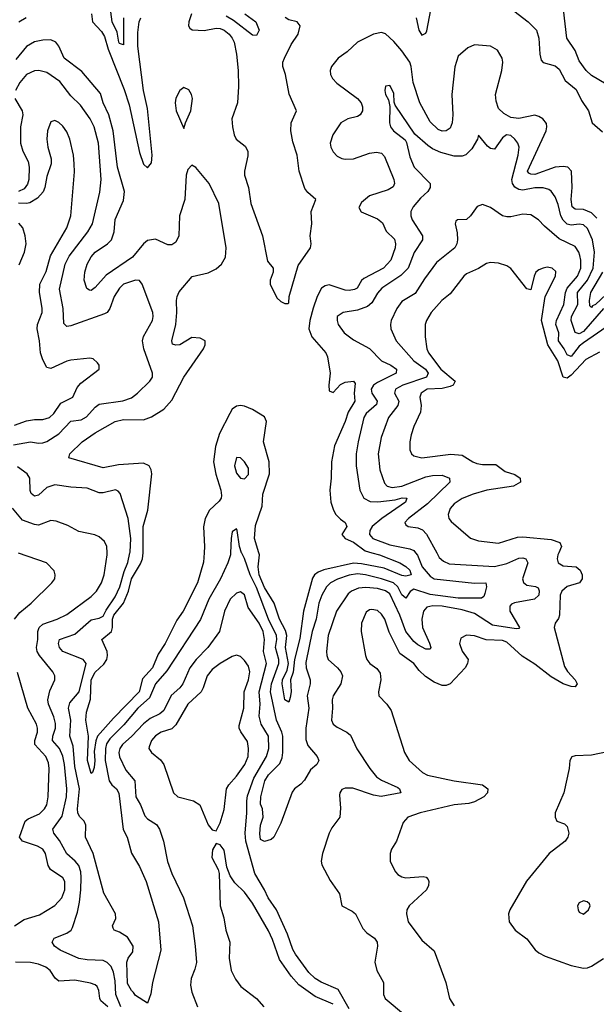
# Model space of a CAD drawing. Header units: inches. Extents: x 1694797 to 1849917, y 907313 to 1017959.
# Tile 114 of 256: x 1742496 to 1745354, y 947762 to 952641. Entities that reach past the tile are written whole.
import ezdxf

# ---------------------------------------------------------------- set-up
doc = ezdxf.new("R2010")
doc.units = ezdxf.units.IN
doc.header["$MEASUREMENT"] = 0
doc.layers.add('B7944', color=7, linetype='Continuous')
doc.layers.add('B7945', color=7, linetype='Continuous')

msp = doc.modelspace()

# ---------------------------------------------------------------- linework, layer by layer
at = {"layer": 'B7944', "color": 5}
for points, elevation in [([(1742469.8, 949670), (1742496.5, 949703.5), (1742552.6, 949750), (1742656.2, 949850), (1742669.6, 949870), (1742671.6, 949890), (1742667, 949910), (1742629.2, 949950), (1742490, 949998.4)], 680), ([(1742997.8, 947750), (1742973.1, 947810), (1742970, 947878.9), (1742961.3, 947921.3), (1742950, 947948.9), (1742930, 947969.1), (1742910, 947978.6), (1742830, 947981.8), (1742788.5, 947988.5), (1742696.4, 948030), (1742668.6, 948050), (1742656.4, 948070), (1742666.6, 948090), (1742730, 948114.4), (1742750.5, 948129.5), (1742757.4, 948142.6), (1742781.9, 948218.1), (1742791.9, 948268.1), (1742799.7, 948330), (1742801.2, 948390), (1742798.5, 948418.5), (1742788.7, 948450), (1742771.8, 948471.8), (1742730, 948506.8), (1742694, 948574), (1742665.2, 948610), (1742659.8, 948630), (1742706.5, 948693.5), (1742728, 948790), (1742729.2, 948830), (1742718.5, 948950), (1742710, 948990.9), (1742692.9, 949030), (1742659.4, 949070), (1742659.7, 949090), (1742672.9, 949130), (1742672.9, 949152.9), (1742665.8, 949185.8), (1742639.1, 949250), (1742636.4, 949270), (1742645.3, 949314.7), (1742670.9, 949370), (1742669.8, 949390), (1742660.4, 949410), (1742593.7, 949490), (1742582.5, 949510), (1742580.2, 949530), (1742586.8, 949570), (1742586.7, 949610), (1742592.5, 949630), (1742610, 949645), (1742682.6, 949670), (1742730, 949693), (1742850, 949782.7), (1742877.3, 949810), (1742902.3, 949850), (1742914.7, 949890), (1742929.8, 949989.8), (1742929.2, 950000)], 660), ([(1743541.2, 950000), (1743540.8, 949990), (1743528.6, 949950), (1743491.9, 949870), (1743433.1, 949770), (1743391.6, 949668.4), (1743226, 949414), (1743170, 949349.8), (1743139, 949281), (1743081.1, 949230), (1743012.9, 949147.1), (1742942.8, 949077.2), (1742927, 949053), (1742921.1, 949030), (1742920.5, 948970), (1742939.5, 948870), (1742953.4, 948850), (1742976, 948830), (1742987.6, 948807.6), (1743008.8, 948628.8), (1743028.2, 948590), (1743050.1, 948510.1), (1743090, 948444.6), (1743123.6, 948370), (1743183.6, 948170), (1743195.2, 948030), (1743154.5, 947870), (1743146.9, 947813.1), (1743130, 947768), (1743070, 947805.2), (1743061, 947821), (1743050, 947829.6), (1743030, 947865.1), (1743027.2, 947970), (1743033.5, 947990), (1743057.5, 948022.5), (1743058.3, 948050), (1743030, 948094.8), (1742990, 948119.8), (1742964.5, 948130), (1742959.7, 948139.7), (1742955.6, 948150), (1742972.4, 948187.6), (1742971.5, 948210), (1742913.4, 948313.4), (1742860.8, 948510), (1742822.4, 948590), (1742824.7, 948650), (1742815.4, 948670), (1742792.8, 948692.8), (1742784.3, 948710), (1742782.3, 948730), (1742792.9, 948830), (1742770, 948939.7), (1742761.7, 949041.7), (1742744.8, 949090), (1742749.2, 949170), (1742738.8, 949230), (1742744.2, 949255.8), (1742791, 949310), (1742825.6, 949450), (1742811.3, 949471.3), (1742710, 949511.1), (1742692.7, 949530), (1742687.8, 949550), (1742693.6, 949570), (1742770, 949596.4), (1742850, 949667.8), (1742890, 949674.8), (1742910, 949685.7), (1742924.8, 949715.2), (1742970, 949781.6), (1742992.4, 949830), (1743013.2, 949906.8), (1743031.5, 949951.5), (1743042.5, 950000)], 640), ([(1743409.9, 950000), (1743407.1, 949952.9), (1743377.4, 949850), (1743307.1, 949710), (1743274.8, 949665.2), (1743217.4, 949550), (1743182.9, 949497.1), (1743155.1, 949430), (1743105, 949375), (1743088, 949310), (1742960.3, 949179.7), (1742881.5, 949090), (1742872.9, 949067.1), (1742865.1, 949014.9), (1742868.2, 948970), (1742864.9, 948935.1), (1742856.3, 948910), (1742850, 948905.6), (1742832.7, 948970), (1742837.4, 949090), (1742823.7, 949170), (1742826.5, 949210), (1742846.7, 949273.3), (1742849.8, 949370), (1742870, 949407.4), (1742913.1, 949446.9), (1742927.4, 949470), (1742931.5, 949490), (1742929.3, 949510), (1742903.1, 949570), (1742950.4, 949609.6), (1742955.8, 949630), (1742955.9, 949670), (1742962.1, 949690), (1743011, 949749), (1743034.7, 949810), (1743050, 949870.1), (1743094.6, 949945.4), (1743104.4, 949970), (1743107.4, 950000)], 620), ([(1744458.1, 950000), (1744467.6, 949987.6), (1744491.7, 949930), (1744530, 949883.8), (1744550, 949871.2), (1744750, 949849.6), (1744807.3, 949850), (1744810.2, 949830.2), (1744801.9, 949798.1), (1744797.3, 949782.7), (1744785.8, 949774.2), (1744670, 949775.4), (1744530, 949793), (1744450, 949818.9), (1744432.3, 949807.7), (1744410, 949774.2), (1744390, 949791.5), (1744371, 949830), (1744348.9, 949850), (1744290, 949870.4), (1744210, 949890.5), (1744170, 949895.8), (1744130, 949889.2), (1744071.4, 949868.6), (1744037.2, 949850), (1744016.6, 949830), (1743994, 949790), (1743979.2, 949750), (1743965.3, 949670), (1743945.6, 949610), (1743915.1, 949455.1), (1743916.3, 949430), (1743935.5, 949370), (1743935.5, 949350), (1743921.8, 949290), (1743929.3, 949229.3), (1743915.2, 949130), (1743914.4, 949074.4), (1743923.7, 949043.7), (1743970.3, 948990), (1743978.7, 948970), (1743968.7, 948950), (1743936.9, 948923.1), (1743907.9, 948872.1), (1743890, 948853), (1743858, 948830), (1743847.1, 948812.9), (1743790, 948659), (1743756, 948590), (1743742, 948578), (1743710, 948568.7), (1743690, 948578), (1743686.7, 948606.7), (1743689.8, 948649.8), (1743702.5, 948690), (1743699.8, 948730), (1743690, 948754), (1743691.3, 948790), (1743710.5, 948870), (1743730, 948899.5), (1743785.2, 948954.8), (1743797.1, 948982.9), (1743800.9, 949010), (1743800.2, 949090), (1743795.9, 949110), (1743768.2, 949170), (1743739.8, 949310), (1743743.7, 949350), (1743780.2, 949450), (1743780.8, 949470), (1743764.7, 949530), (1743770.2, 949570), (1743768.2, 949590), (1743729.7, 949670), (1743670, 949828.1), (1743638.8, 949890), (1743610, 949971.3), (1743596.8, 949996.8), (1743595.7, 950000)], 640), ([(1744242, 950000), (1744280.2, 949990), (1744380.2, 949950), (1744410, 949932.3), (1744430, 949912.8), (1744436.2, 949890), (1744410, 949884.3), (1744390, 949886.5), (1744302.5, 949922.5), (1744190, 949944.4), (1744150, 949947.4), (1744004.2, 949915.8), (1743976, 949904), (1743957.5, 949890), (1743946.9, 949873.1), (1743903.5, 949710), (1743884.5, 949575.5), (1743857.5, 949470), (1743851.4, 949408.6), (1743838.9, 949370), (1743840.9, 949310), (1743836.9, 949283.1), (1743830, 949259.5), (1743810, 949271.5), (1743796.3, 949350), (1743798.2, 949370), (1743821.4, 949418.6), (1743828.4, 949450), (1743814.3, 949530), (1743820.2, 949590), (1743814.4, 949614.4), (1743784.1, 949670), (1743757.7, 949750), (1743710, 949828), (1743682.7, 949890), (1743677.9, 949930), (1743684.4, 949990), (1743681.2, 950000)], 620), ([(1744563, 950000), (1744576, 949976), (1744597.2, 949957.2), (1744625.3, 949945.3), (1744850, 949931.7), (1744910, 949946.2), (1744970, 949972.3), (1744990, 949974.1), (1745005.5, 949970), (1745015.6, 949950), (1744988.1, 949870), (1744992.9, 949852.9), (1745010, 949839.8), (1745052.5, 949832.5), (1745065.6, 949825.6), (1745071.4, 949811.4), (1745070.1, 949790), (1745048.4, 949770), (1744948.8, 949751.2), (1744934.4, 949745.6), (1744924.8, 949735.2), (1744924.8, 949710), (1744972.9, 949630), (1744970, 949624.7), (1744957.1, 949622.9), (1744840.5, 949640.5), (1744750, 949698.2), (1744690, 949717.2), (1744590, 949735.6), (1744544, 949736), (1744514.9, 949730), (1744498.3, 949710), (1744488.6, 949670), (1744493.2, 949630), (1744527.9, 949552.1), (1744533.5, 949530), (1744530, 949522.4), (1744510, 949521.5), (1744470, 949543), (1744450, 949559.9), (1744410, 949610), (1744380.4, 949690), (1744330, 949795.7), (1744310, 949811.2), (1744270, 949822), (1744211.9, 949828.1), (1744175.2, 949824.8), (1744140.7, 949810), (1744124.5, 949795.5), (1744065.9, 949710), (1744024.6, 949590), (1744017.5, 949510), (1744018.3, 949490), (1744025.8, 949470), (1744071.9, 949430), (1744088.6, 949410), (1744096.1, 949390), (1744087.8, 949350), (1744050.2, 949290), (1744044.2, 949270), (1744047.1, 949230), (1744041.3, 949170), (1744050.2, 949150.2), (1744070, 949134.7), (1744118.4, 949110), (1744135.1, 949095.1), (1744167.3, 949027.3), (1744231.7, 948930), (1744265.5, 948890), (1744290, 948873.1), (1744370, 948836.9), (1744378.9, 948830), (1744385.5, 948810), (1744287.9, 948792.1), (1744250, 948798.6), (1744147.8, 948832.2), (1744110, 948833.6), (1744093.3, 948826.7), (1744082.3, 948810), (1744081.3, 948798.7), (1744085.7, 948734.3), (1744082.4, 948690), (1744043.1, 948636.9), (1744030, 948609.4), (1743997.1, 948510), (1743991.2, 948471.2), (1743993.8, 948453.8), (1744035, 948375), (1744081.1, 948310), (1744093, 948250), (1744143.9, 948223.9), (1744160.4, 948210), (1744197.6, 948137.6), (1744216.7, 948116.7), (1744254.4, 948090), (1744268.4, 948070), (1744270.4, 948050), (1744256.5, 947970), (1744266.5, 947930), (1744298.7, 947870), (1744299.3, 947810), (1744308.2, 947790), (1744499.5, 947630)], 660), ([(1745168, 950000), (1745163.5, 949990), (1745159.4, 949970), (1745164.5, 949950), (1745190, 949935.5), (1745254.9, 949930), (1745273.9, 949913.9), (1745283.5, 949890), (1745283.5, 949870), (1745270.2, 949850), (1745210, 949832), (1745182.6, 949810), (1745174.3, 949790), (1745172.5, 949690), (1745166.8, 949673.2), (1745150.1, 949649.9), (1745144.6, 949630), (1745196.7, 949436.7), (1745211.2, 949411.2), (1745248.9, 949370), (1745259, 949350), (1745250, 949335.6), (1745230, 949336.1), (1745190, 949349.9), (1745130, 949384.7), (1745050, 949447.7), (1744986.9, 949486.9), (1744910, 949557.1), (1744890, 949564.1), (1744808.7, 949568.7), (1744750, 949587.3), (1744710, 949590.7), (1744683, 949577), (1744675.5, 949550), (1744690, 949512.4), (1744719.5, 949470), (1744715.3, 949450), (1744703.6, 949430), (1744630.3, 949350), (1744610, 949341.8), (1744590, 949341.5), (1744550, 949358.4), (1744507.2, 949387.2), (1744476.1, 949416.1), (1744450, 949450.7), (1744379.9, 949499.9), (1744326.7, 949606.7), (1744306.3, 949670), (1744290, 949695.3), (1744270, 949712.9), (1744241.2, 949718.8), (1744230, 949717.3), (1744214.1, 949705.9), (1744190.2, 949650), (1744188, 949610), (1744210.2, 949490), (1744217.6, 949470), (1744231.6, 949451.6), (1744266.2, 949426.2), (1744282.4, 949402.4), (1744285.4, 949370), (1744274.6, 949310), (1744275.8, 949290), (1744316.5, 949250), (1744337.1, 949217.1), (1744403.9, 949010), (1744426.3, 948970), (1744492.6, 948910), (1744516.9, 948896.9), (1744650, 948869.6), (1744790, 948850.2), (1744817.3, 948830), (1744814.2, 948810), (1744797.2, 948790), (1744750, 948764.6), (1744722.5, 948757.5), (1744649.7, 948750.3), (1744480.5, 948710), (1744419.3, 948690), (1744396.7, 948663.3), (1744363.6, 948570), (1744339.5, 948530), (1744332, 948510), (1744332.4, 948470), (1744358.3, 948418.3), (1744370, 948405.5), (1744390, 948394), (1744410, 948389.1), (1744495.6, 948395.6), (1744511.7, 948391.7), (1744520.4, 948380.4), (1744524.4, 948370), (1744521.7, 948350), (1744512.6, 948330), (1744426.5, 948250), (1744415.8, 948230), (1744413.2, 948210), (1744421.6, 948170), (1744490, 948079), (1744550, 948026.7), (1744608.9, 947870), (1744626.4, 947790), (1744650, 947754)], 680), ([(1744130, 947740.3), (1744075, 947835), (1743990, 947872.1), (1743961, 947890), (1743930, 947919.2), (1743863.2, 948010), (1743850, 948032.8), (1743823.1, 948110), (1743768.2, 948230), (1743727.1, 948290), (1743709.9, 948330), (1743662.4, 948410), (1743616.7, 948570), (1743613.8, 948610), (1743622, 948710), (1743621.3, 948770), (1743625.5, 948794.5), (1743657.2, 948882.8), (1743719.5, 948990), (1743730.3, 949030), (1743729.9, 949090), (1743692.6, 949150), (1743683.2, 949190), (1743688.1, 949250), (1743683, 949310), (1743719, 949450), (1743703.8, 949510), (1743709.9, 949570), (1743703, 949610), (1743682.5, 949650), (1743628.1, 949728.1), (1743610, 949790.9), (1743590, 949806), (1743570, 949799.8), (1743540.1, 949770), (1743510.8, 949710), (1743486.1, 949610), (1743428.1, 949530), (1743370.1, 949470), (1743339.1, 949430), (1743304.7, 949350), (1743289.7, 949330.3), (1743247.7, 949292.3), (1743210, 949218), (1743190, 949200.9), (1743142.4, 949177.6), (1743110, 949151.6), (1743051.7, 949090), (1743005.1, 949050), (1742992.1, 949030), (1742986.9, 949010), (1742990, 948987.6), (1743023, 948923), (1743066.7, 948870), (1743072.4, 948790), (1743094.8, 948750), (1743115.6, 948695.6), (1743130, 948680.6), (1743173.6, 948653.6), (1743189.4, 948629.4), (1743208.4, 948570), (1743229.5, 948469.5), (1743251, 948410), (1743307.7, 948290), (1743352.9, 948150), (1743366.3, 948050), (1743371.7, 947968.3), (1743364.7, 947935.3), (1743346, 947890), (1743342.9, 947857.1), (1743350, 947822), (1743376.9, 947750)], 660), ([(1742469.8, 948150), (1742517.6, 948182.4), (1742594.6, 948205.4), (1742670, 948251), (1742704.7, 948290), (1742719.9, 948330), (1742719.5, 948370), (1742710, 948388.5), (1742648.4, 948430), (1742637.5, 948450), (1742624.2, 948510), (1742610.6, 948530), (1742585, 948545), (1742510.7, 948570), (1742495.4, 948590), (1742523.2, 948670), (1742538.6, 948681.4), (1742594.9, 948705.1), (1742619.2, 948730), (1742629.9, 948750), (1742637.6, 948790), (1742642.7, 948930), (1742638.5, 948958.5), (1742624.9, 948990), (1742571.9, 949050), (1742570.8, 949070), (1742583.6, 949110), (1742584.6, 949130), (1742578.8, 949150), (1742536.6, 949230), (1742485.7, 949405.7)], 680), ([(1745410, 949012.3), (1745330, 948996.2), (1745250, 948993.7), (1745232.1, 948987.9), (1745222.4, 948970), (1745219.6, 948930), (1745192.8, 948810), (1745150.3, 948710), (1745150.3, 948690), (1745159.3, 948670), (1745195.9, 948655.9), (1745210, 948643), (1745218, 948610), (1745212.7, 948590), (1745199.6, 948570), (1745121.2, 948510), (1745007.8, 948372.2), (1744926, 948230), (1744919.3, 948210), (1744922.4, 948170), (1744952.7, 948130), (1745010, 948085.7), (1745051.8, 948031.8), (1745070, 948017.7), (1745101.1, 948001.1), (1745230, 947954.3), (1745290, 947941.3), (1745310, 947942.2), (1745330, 947950.2), (1745390, 947988.4)], 720), ([(1744050, 947761.8), (1743960.6, 947800.6), (1743879.2, 947859.2), (1743841.1, 947901.1), (1743784, 947984), (1743750, 948082.3), (1743730, 948125.8), (1743650, 948263.9), (1743610, 948317.2), (1743563.1, 948363.1), (1743538.9, 948398.9), (1743522.3, 948442.3), (1743510, 948525.2), (1743490, 948552.7), (1743470, 948559), (1743451.9, 948528.1), (1743447.7, 948490), (1743479.3, 948430), (1743485.3, 948410), (1743490.2, 948250), (1743508.4, 948190), (1743517.5, 948130), (1743537.7, 948070), (1743533.8, 947990), (1743543.9, 947930), (1743566.6, 947886.6), (1743592.9, 947850), (1743670.2, 947790), (1743706.3, 947750)], 680), ([(1742933.5, 947750), (1742899, 947779), (1742892.9, 947790), (1742888.9, 947830), (1742879.8, 947850), (1742870, 947858.2), (1742847.4, 947867.4), (1742770, 947882.2), (1742690, 947876.8), (1742671.2, 947891.2), (1742647.1, 947930), (1742625.9, 947945.9), (1742590, 947960.7), (1742549.9, 947969.9), (1742476, 947970)], 680)]:
    msp.add_lwpolyline(points, dxfattribs=dict(at, elevation=elevation))
for points, elevation in [([(1743570, 949492.4), (1743550, 949486.2), (1743490, 949451.3), (1743450, 949421.8), (1743425.9, 949390), (1743406.3, 949330), (1743395.4, 949310), (1743329.6, 949250), (1743270, 949146.2), (1743250, 949127.3), (1743197.4, 949110), (1743170, 949093), (1743149.4, 949070), (1743137.3, 949037.3), (1743136.5, 949030), (1743148.9, 949010), (1743193.4, 948973.4), (1743210.2, 948950), (1743259, 948810), (1743280.4, 948790), (1743358, 948770), (1743388.8, 948750), (1743430, 948650.6), (1743450, 948627.3), (1743470, 948621), (1743490, 948660.7), (1743510, 948726.8), (1743521.8, 948830), (1743532.3, 948850), (1743570, 948892.4), (1743611.9, 948950), (1743629.3, 948990), (1743630.4, 949030), (1743625.1, 949065.1), (1743592, 949112), (1743583.6, 949130), (1743583.8, 949143.8), (1743606.4, 949230), (1743608.7, 949310), (1743630, 949370.3), (1743637.3, 949410), (1743630, 949438), (1743610, 949465.6), (1743590, 949485.7)], 680), ([(1745290, 948274.5), (1745270, 948265.2), (1745261.6, 948250), (1745263.8, 948230), (1745270, 948218.8), (1745290, 948208.4), (1745316, 948230), (1745324, 948250), (1745320.4, 948260.4), (1745309.3, 948269.3)], 740)]:
    msp.add_lwpolyline(points, close=True, dxfattribs=dict(at, elevation=elevation))
at = {"layer": 'B7945', "color": 5}
for points, elevation in [([(1743011.4, 952650), (1743010, 952516), (1742990, 952524), (1742987.5, 952530), (1742979.1, 952579.1), (1742954.3, 952630), (1742944.9, 952704.9)], 560), ([(1744460.7, 952650), (1744474, 952590), (1744490, 952565.3), (1744510, 952573.7), (1744513.6, 952586.4), (1744534.5, 952690)], 580), ([(1745439.7, 952299.7), (1745330, 952365.4), (1745304.4, 952390), (1745270, 952437), (1745249.2, 952489.2), (1745208.3, 952550), (1745191.6, 952691.6)], 560), ([(1742492, 952630), (1742527.7, 952652.3)], 580), ([(1742852.2, 952670), (1742857.7, 952630), (1742902.4, 952582.4), (1742917.2, 952557.2), (1742935.2, 952495.2), (1743014.5, 952294.5), (1743038.7, 952218.7), (1743090, 951983.5), (1743110, 951924.8), (1743130, 951907.4), (1743150, 951932), (1743153.4, 951970), (1743130, 952200.4), (1743109.4, 952290), (1743082.5, 952510), (1743082.3, 952577.7), (1743087.7, 952630), (1743097.3, 952650)], 580), ([(1743346.9, 952670), (1743334.3, 952630), (1743332.7, 952610), (1743339.4, 952599.4), (1743351.2, 952591.2), (1743410, 952587.6), (1743470, 952599.4), (1743490, 952598.1), (1743510, 952589.9), (1743534.1, 952570), (1743549.9, 952550), (1743558.4, 952530), (1743571, 952471), (1743579.3, 952390), (1743581.2, 952310), (1743576, 952230), (1743547.7, 952150), (1743551.4, 952110), (1743559.9, 952070), (1743569.9, 952050), (1743614, 952014), (1743626.3, 951990), (1743627.4, 951967.4), (1743610.9, 951890), (1743610.6, 951870), (1743629.9, 951810), (1743641.5, 951730), (1743698.8, 951570), (1743724, 951444), (1743751.8, 951410), (1743752.6, 951390), (1743738, 951350), (1743738.2, 951330), (1743770, 951262.4), (1743790, 951245.3), (1743810, 951235.6), (1743826, 951234), (1743830, 951238), (1743831.6, 951270), (1743877.1, 951422.9), (1743936.8, 951510), (1743941.4, 951530), (1743936, 951570), (1743944.1, 951630), (1743940.8, 951690), (1743964.2, 951750), (1743924.9, 951784.9), (1743910, 951804.6), (1743881.9, 951890), (1743872.2, 951970), (1743850, 952036.1), (1743839.9, 952090), (1743841.8, 952130), (1743867.7, 952190), (1743831.7, 952271.7), (1743814, 952370), (1743800.7, 952410), (1743800.6, 952430), (1743807.9, 952450), (1743841.6, 952518.4), (1743876.9, 952570), (1743886.7, 952610), (1743872, 952630), (1743830, 952640.9), (1743811.3, 952651.3)], 580), ([(1743611.7, 952670), (1743666, 952630), (1743683.1, 952590), (1743670, 952562.7), (1743650, 952564.2), (1743556.6, 952636.6), (1743519.4, 952659.4)], 560), ([(1744945.1, 952685.1), (1745017, 952630), (1745057.3, 952590), (1745069.2, 952550), (1745073.8, 952470), (1745081.3, 952441.3), (1745090, 952429), (1745150, 952412.9), (1745170, 952396.8), (1745200.3, 952340.3), (1745254.8, 952294.8), (1745281.3, 952241.3), (1745315.5, 952190), (1745333.5, 952130), (1745384.9, 952084.9)], 580), ([(1745357, 951657), (1745330, 951683.8), (1745290, 951700.1), (1745250, 951703), (1745234.5, 951714.5), (1745229, 951750), (1745234, 951810), (1745230.5, 951890), (1745213.7, 951910), (1745190, 951914.1), (1745150, 951910.7), (1745050, 951874.5), (1745030, 951875.8), (1745020.1, 951880.1), (1745013.9, 951890), (1745105.7, 952090), (1745109.8, 952110), (1745106.7, 952126.7), (1745089.7, 952150), (1745070, 952162.2), (1745050, 952167.3), (1744970, 952152.2), (1744930, 952157), (1744895.7, 952175.7), (1744870, 952200.9), (1744857.1, 952237.1), (1744855, 952270), (1744885.6, 952390), (1744890.9, 952430), (1744887.1, 952450), (1744864.5, 952490), (1744830, 952510.6), (1744750, 952516.1), (1744717.4, 952502.6), (1744670, 952460.5), (1744652.2, 952407.8), (1744637.7, 952270), (1744643, 952170), (1744640.1, 952130), (1744630, 952103.5), (1744610.1, 952089.9), (1744590, 952088.4), (1744570, 952097), (1744530, 952135.4), (1744479.9, 952230), (1744446, 952330), (1744436.6, 952410), (1744430, 952430.6), (1744390, 952487.1), (1744350, 952533.5), (1744310, 952570.9), (1744290, 952577.3), (1744250, 952568.7), (1744170, 952529.8), (1744118.7, 952481.3), (1744075.2, 952450), (1744042.2, 952410), (1744035.2, 952390), (1744035.9, 952370), (1744045.8, 952350), (1744067.5, 952327.5), (1744170, 952251.5), (1744188, 952230), (1744195.8, 952210), (1744194.6, 952190), (1744183.2, 952170), (1744170, 952161.7), (1744123.1, 952150), (1744087.8, 952130), (1744048.7, 952070), (1744035.1, 952030), (1744038.6, 952010), (1744050, 951987.2), (1744070, 951965), (1744093.6, 951953.6), (1744110.1, 951950.1), (1744150, 951952), (1744230, 951979.2), (1744265, 951985), (1744290, 951979), (1744304.1, 951964.1), (1744351.3, 951850), (1744354.1, 951830), (1744346.8, 951813.2), (1744322.7, 951797.3), (1744230, 951767.7), (1744190, 951734.9), (1744177.7, 951710), (1744188.5, 951688.5), (1744270, 951654.8), (1744294.9, 951634.9), (1744312.9, 951592.9), (1744354.4, 951554.4), (1744359.3, 951530), (1744356.9, 951510), (1744335.8, 951450), (1744300.1, 951410), (1744201.4, 951358.6), (1744191, 951349), (1744169.1, 951310.9), (1744156.4, 951303.6), (1744130, 951298.5), (1744110, 951301), (1744030, 951326.5), (1744010, 951322.5), (1743992.9, 951310), (1743971.3, 951270), (1743950, 951211.1), (1743934.5, 951150), (1743929.5, 951110), (1743944.6, 951070), (1744013.4, 950990), (1744022.2, 950970), (1744034.7, 950890), (1744028.1, 950830), (1744030, 950802.7), (1744050, 950793.5), (1744086.7, 950833.3), (1744110, 950845.2), (1744150.7, 950850.7), (1744158.9, 950838.9), (1744153.8, 950790), (1744157.9, 950750), (1744124.3, 950695.7), (1744108.9, 950650), (1744056.1, 950530), (1744041, 950450), (1744040.5, 950370), (1744033.5, 950310), (1744039.1, 950250), (1744051.1, 950211.1), (1744063, 950190), (1744085.8, 950165.8), (1744108.8, 950150), (1744118.3, 950130), (1744092.7, 950090), (1744108.9, 950070), (1744150, 950051.7), (1744208.7, 950008.7), (1744242, 950000)], 620), ([(1743107.4, 950000), (1743108.4, 950010), (1743107.5, 950130), (1743131.4, 950210), (1743150.4, 950390), (1743147.2, 950410), (1743137.5, 950430), (1743110, 950444), (1742985.5, 950434.5), (1742910, 950420.8), (1742739.3, 950470), (1742745.1, 950490), (1742805.1, 950550), (1742870, 950593.1), (1742970, 950649.5), (1743010, 950659.4), (1743110, 950658.1), (1743150, 950672.6), (1743210, 950711.1), (1743250, 950755.5), (1743309.6, 950870.4), (1743407, 951010), (1743416.1, 951030), (1743415.8, 951050), (1743390, 951063.1), (1743350, 951066.2), (1743290.4, 951030), (1743270, 951027.7), (1743253.6, 951033.6), (1743249.8, 951050), (1743270, 951130.8), (1743275.8, 951190), (1743273.5, 951250), (1743276.1, 951270), (1743286.9, 951293.1), (1743351.8, 951368.2), (1743430, 951387.3), (1743470, 951405.8), (1743497.1, 951430), (1743516.3, 951463.7), (1743520.2, 951510), (1743483.2, 951730), (1743435.8, 951830), (1743370, 951909.6), (1743350, 951920.9), (1743330, 951899.3), (1743321.8, 951870), (1743314.2, 951750), (1743288.6, 951670), (1743284.7, 951570), (1743270, 951538.5), (1743250, 951525), (1743230, 951525.6), (1743170, 951553.1), (1743130, 951546.3), (1743110, 951531.3), (1743055.3, 951464.7), (1742924.5, 951375.5), (1742870, 951313.3), (1742850, 951298.9), (1742841.3, 951301.3), (1742828.9, 951308.9), (1742815.4, 951350), (1742818.5, 951390), (1742829.9, 951430), (1742850, 951466.2), (1742870, 951488.6), (1742931.7, 951530), (1742951.6, 951550), (1742964, 951590), (1742969.5, 951650.5), (1743010, 951746), (1743015.7, 951790), (1742980.6, 951910), (1742959.9, 952090), (1742938.7, 952170), (1742909.9, 952230), (1742896.2, 952276.2), (1742804.6, 952384.6), (1742716.3, 952450), (1742689.9, 952509.9), (1742675.1, 952530), (1742650, 952541.8), (1742610, 952539.9), (1742570, 952530.9), (1742530, 952508.6), (1742476.2, 952443.8)], 620), ([(1742465.2, 950534.8), (1742550, 950550.1), (1742590, 950543.1), (1742610, 950543.6), (1742630, 950551.2), (1742690.8, 950589.2), (1742750, 950651.1), (1742801.2, 950658.8), (1742827.3, 950672.7), (1742870, 950721.7), (1742890, 950736.6), (1743007.9, 950752.1), (1743050, 950768), (1743079.8, 950790), (1743141.7, 950850), (1743154.8, 950870), (1743154.5, 950890), (1743111.4, 951010), (1743104.3, 951050), (1743109.1, 951070.9), (1743154.5, 951150), (1743158.3, 951170), (1743155.3, 951190), (1743103.9, 951330), (1743090, 951348.2), (1743070, 951350.8), (1743010, 951330.6), (1742990, 951311.5), (1742964.1, 951270), (1742942.5, 951210), (1742929.3, 951190.7), (1742917.2, 951182.8), (1742750, 951124.2), (1742730, 951121.1), (1742715.6, 951135.6), (1742710.8, 951210), (1742693.7, 951306.3), (1742722, 951430), (1742741.3, 951470), (1742834.2, 951590), (1742857.4, 951630), (1742893.9, 951786.1), (1742899.9, 951850), (1742887, 952030), (1742865.4, 952110), (1742845.4, 952150), (1742798.3, 952218.3), (1742750, 952264.1), (1742695.5, 952335.5), (1742630, 952379.5), (1742590.2, 952389.8), (1742570, 952387.5), (1742529.3, 952370), (1742496.3, 952330), (1742476.1, 952290)], 640), ([(1745390, 951209.5), (1745290, 951096.2), (1745270, 951084.3), (1745250, 951090.8), (1745229.2, 951150), (1745232, 951170), (1745262.9, 951230), (1745261.7, 951290), (1745310, 951351), (1745339.1, 951410), (1745345.6, 951490), (1745335.6, 951550), (1745310, 951606.1), (1745290, 951624.3), (1745270, 951628.5), (1745230, 951622.8), (1745210, 951628), (1745190, 951647), (1745178.9, 951670), (1745165.3, 951725.3), (1745150, 951763.9), (1745131.2, 951791.2), (1745119.7, 951799.7), (1745090, 951808.3), (1745050, 951808.6), (1744990, 951796), (1744970, 951799.1), (1744950, 951812), (1744938.8, 951830), (1744936.3, 951850), (1744967.2, 951970), (1744971.1, 952010), (1744965.8, 952030), (1744950.8, 952050), (1744930, 952067.8), (1744909.2, 952070.8), (1744890, 952056.2), (1744850, 951999.2), (1744830, 952003.5), (1744815.2, 952015.2), (1744770, 952069), (1744764.6, 952050), (1744737.9, 952002.1), (1744707.9, 951972.1), (1744690, 951965), (1744650, 951965.2), (1744583.2, 951983.2), (1744542.1, 952002.1), (1744518.4, 952018.4), (1744454.5, 952074.5), (1744357.7, 952217.7), (1744352.4, 952232.4), (1744350, 952275.3), (1744333.6, 952310), (1744330, 952314.5), (1744310, 952312.3), (1744306, 952290), (1744310, 952271.3), (1744324.2, 952244.2), (1744331, 952211), (1744329.3, 952130), (1744334, 952110), (1744348.9, 952090), (1744406, 952046), (1744413.3, 952033.3), (1744430, 951962), (1744451.2, 951910), (1744530.2, 951830.2), (1744530.3, 951810.3), (1744519, 951790), (1744483, 951757), (1744446.4, 951713.6), (1744434.2, 951690), (1744434.6, 951670), (1744441.3, 951650), (1744493, 951570), (1744492.9, 951550), (1744452.2, 951487.8), (1744421.2, 951410), (1744385.6, 951374.4), (1744290.7, 951310), (1744270, 951286.1), (1744241.3, 951238.7), (1744220.8, 951219.2), (1744170, 951202), (1744099.1, 951190), (1744070.3, 951169.7), (1744069, 951150), (1744074.7, 951130), (1744105.2, 951090), (1744150, 951054.8), (1744230, 951012), (1744289.1, 950950), (1744335.2, 950930), (1744363.2, 950910), (1744362.8, 950890), (1744270, 950843.5), (1744250.1, 950830), (1744238.1, 950810), (1744242.3, 950790), (1744267.3, 950750), (1744265.2, 950734.8), (1744214, 950690), (1744202.5, 950670), (1744173, 950550), (1744163.3, 950490), (1744163.1, 950430), (1744181.8, 950310), (1744201.6, 950270), (1744232.8, 950252.8), (1744271.7, 950251.7), (1744357.9, 950262.1), (1744392.3, 950272.3), (1744414.9, 950270), (1744407.7, 950250), (1744290.6, 950170), (1744244, 950130), (1744231.7, 950110), (1744230.8, 950090), (1744247.1, 950070), (1744330, 950039.3), (1744430, 950019.6), (1744450, 950010.7), (1744458.1, 950000)], 640), ([(1742471.6, 952250), (1742508.7, 952190), (1742512.3, 952170), (1742500.3, 952110), (1742500.3, 952030), (1742511, 951990), (1742538.5, 951938.5), (1742543.5, 951910), (1742541.2, 951850), (1742534.6, 951825.4), (1742517.6, 951802.4), (1742490, 951790.3)], 640), ([(1742470, 950631.3), (1742530, 950652.7), (1742570, 950659.8), (1742610, 950659.8), (1742644, 950670), (1742665.8, 950690), (1742699.7, 950740.3), (1742759.8, 950770), (1742781.5, 950818.5), (1742799.9, 950840.1), (1742889.3, 950910), (1742889.2, 950930), (1742881.5, 950941.5), (1742860.2, 950960.2), (1742844.1, 950964.1), (1742750, 950953.6), (1742730, 950948.7), (1742650, 950912.4), (1742630, 950917.6), (1742610, 950955.1), (1742599.5, 950990), (1742594.3, 951050), (1742582.3, 951110), (1742584.2, 951130), (1742607.2, 951190), (1742607.6, 951212.4), (1742593.7, 951290), (1742596.7, 951330), (1742627.2, 951392.8), (1742648.7, 951471.3), (1742729.9, 951610), (1742749.2, 951670), (1742767.2, 951887.2), (1742766.6, 951926.6), (1742762.5, 951970), (1742745.3, 952050), (1742730, 952086.3), (1742710, 952113.3), (1742690, 952131), (1742670, 952141.3), (1742650, 952134.5), (1742633.6, 952090), (1742630.2, 952050), (1742635.4, 952010), (1742652.5, 951952.5), (1742652.5, 951927.5), (1742630, 951863.7), (1742620.5, 951810), (1742611.9, 951788.1), (1742583.9, 951756.1), (1742546, 951734), (1742530, 951729.9), (1742490, 951732.2)], 660), ([(1745430, 951135), (1745290, 951040.7), (1745270, 951022.6), (1745230, 950971.6), (1745210, 950980.7), (1745195.3, 951010), (1745166.8, 951050), (1745167.8, 951090), (1745154.1, 951130), (1745156.3, 951150), (1745193.1, 951230), (1745201.3, 951290), (1745209.2, 951310), (1745260.7, 951370), (1745277.7, 951410), (1745278.3, 951450), (1745273.3, 951473.3), (1745268, 951490), (1745250, 951516.5), (1745170, 951556.1), (1745097.5, 951617.5), (1745068.2, 951650), (1745030, 951674.2), (1744990, 951676.8), (1744930, 951664), (1744910, 951664.4), (1744889.4, 951670), (1744829.8, 951709.8), (1744790, 951725.4), (1744763.7, 951716.3), (1744730, 951669.7), (1744710, 951651.1), (1744666, 951650), (1744657.5, 951642.5), (1744654, 951630), (1744664.4, 951584.4), (1744666.5, 951550), (1744663.2, 951530), (1744652.6, 951510), (1744562.5, 951437.5), (1744502.8, 951357.2), (1744456.2, 951283.8), (1744390, 951245.1), (1744364.7, 951210), (1744337.5, 951150), (1744333.8, 951130), (1744336.3, 951110), (1744363, 951050), (1744450.1, 950950), (1744507.4, 950910), (1744521.1, 950890), (1744512, 950870), (1744395, 950830), (1744358.6, 950810), (1744354, 950790), (1744374.7, 950750), (1744371.2, 950730), (1744324.8, 950670), (1744287.1, 950570), (1744273.6, 950490), (1744280.9, 950410), (1744304.9, 950344.9), (1744318.2, 950330), (1744342.5, 950322.5), (1744390, 950329.5), (1744510, 950375.3), (1744542.7, 950382.7), (1744590, 950383.5), (1744626.4, 950370), (1744627.6, 950350), (1744517.3, 950242.7), (1744423.1, 950170), (1744405.7, 950150), (1744410, 950138.8), (1744421, 950130), (1744470, 950123.2), (1744492.9, 950112.9), (1744512.5, 950092.5), (1744563, 950000)], 660), ([(1742493.6, 951426.4), (1742520.4, 951490), (1742527.7, 951530), (1742523.8, 951570), (1742512, 951610), (1742492.6, 951632.6)], 680), ([(1745370, 950994), (1745302.5, 950957.5), (1745230, 950879.7), (1745210, 950864.3), (1745190, 950869.9), (1745164.1, 950950), (1745113.7, 951030), (1745082.9, 951150), (1745100.3, 951270), (1745152.2, 951370), (1745153, 951393), (1745135.1, 951410), (1745110, 951414.2), (1745091, 951410), (1745070, 951402), (1745054.4, 951390), (1745045.5, 951370), (1745030, 951302.7), (1745010, 951308.3), (1744930, 951408.6), (1744910, 951420.9), (1744870, 951434), (1744830, 951437.8), (1744810, 951432.8), (1744770, 951407.7), (1744710, 951381.2), (1744696.9, 951370), (1744630, 951283.1), (1744587.9, 951250), (1744535.9, 951190), (1744512, 951150), (1744506.7, 951130), (1744506.6, 951070), (1744515, 951010), (1744522.1, 950990), (1744583.2, 950910), (1744654.4, 950850), (1744645.1, 950830), (1744630, 950822.7), (1744590, 950813.8), (1744516.5, 950810), (1744486.8, 950790), (1744479.7, 950770), (1744485.6, 950730), (1744483.6, 950696.4), (1744450, 950624.5), (1744436.7, 950583.3), (1744429.2, 950549.2), (1744430.2, 950510), (1744438.7, 950490), (1744450, 950479.5), (1744490, 950470.2), (1744632.5, 950487.5), (1744690, 950482.5), (1744741.6, 950450), (1744762.5, 950442.5), (1744790, 950437.6), (1744856.9, 950436.9), (1744901.9, 950401.9), (1744950, 950387.8), (1744976.5, 950370), (1744979.1, 950350), (1744943.1, 950330), (1744812.4, 950310), (1744743.8, 950290), (1744690, 950268.7), (1744650, 950242.4), (1744630, 950218.5), (1744620.5, 950190), (1744623.2, 950170), (1744634.4, 950154.4), (1744730, 950072.6), (1744770, 950058.4), (1744870, 950047), (1744963.7, 950076.3), (1744990, 950079.3), (1745130, 950064.5), (1745173.8, 950050), (1745181.7, 950030), (1745168, 950000)], 680), ([(1745430, 951304.8), (1745350, 951230.4), (1745336.1, 951223.9), (1745330, 951215.4), (1745322.6, 951222.6), (1745320.1, 951250), (1745327.7, 951290), (1745386.2, 951390)], 620), ([(1743681.2, 950000), (1743659.2, 950070), (1743664.9, 950135.1), (1743698.5, 950230), (1743700.8, 950290), (1743733.9, 950390), (1743732.3, 950450), (1743705.2, 950550), (1743719, 950650), (1743710, 950673), (1743649.7, 950710), (1743610, 950726.5), (1743590, 950729.9), (1743570, 950726), (1743550, 950712), (1743537, 950690), (1743487.2, 950590), (1743466.7, 950526.7), (1743457.5, 950450), (1743468.9, 950388.9), (1743493.6, 950310), (1743496.3, 950283.7), (1743494.2, 950270), (1743485, 950255), (1743436.2, 950210), (1743415.3, 950170), (1743407.9, 950127.9), (1743411.6, 950030), (1743409.9, 950000)], 620), ([(1743042.5, 950000), (1743043.2, 950003.2), (1743047.2, 950070), (1743034.5, 950170), (1742993.4, 950293.4), (1742984.7, 950304.7), (1742970.7, 950310.7), (1742910, 950295.9), (1742890, 950296.7), (1742830, 950319.5), (1742750, 950323.9), (1742670, 950336.6), (1742630, 950322.9), (1742590, 950285.3), (1742570, 950280.7), (1742553.7, 950293.7), (1742547.5, 950307.5), (1742546.6, 950370), (1742532.9, 950390), (1742485.4, 950425.4)], 640), ([(1742929.2, 950000), (1742927.4, 950030), (1742915.9, 950055.9), (1742890, 950078.9), (1742868.7, 950088.7), (1742790, 950105.1), (1742734.3, 950134.3), (1742676.4, 950156.4), (1742650, 950159.8), (1742590, 950136.9), (1742570, 950139.1), (1742510, 950161.3), (1742459.8, 950219.8)], 660), ([(1743595.7, 950000), (1743586, 950030), (1743574.7, 950110), (1743570, 950118), (1743550, 950104), (1743543.6, 950070), (1743541.2, 950000)], 640)]:
    msp.add_lwpolyline(points, dxfattribs=dict(at, elevation=elevation))
for points, elevation in [([(1743310, 952304.7), (1743289.5, 952290.5), (1743270, 952251.6), (1743266.4, 952230), (1743270.9, 952190), (1743310, 952102), (1743317.4, 952130), (1743345, 952190), (1743352.2, 952250), (1743347.3, 952270), (1743334, 952294)], 620), ([(1743570, 950472), (1743561.2, 950430), (1743570, 950393.4), (1743590, 950368.7), (1743610, 950365.3), (1743630, 950388.2), (1743630, 950419.3), (1743610.9, 950450), (1743590, 950469.6)], 640)]:
    msp.add_lwpolyline(points, close=True, dxfattribs=dict(at, elevation=elevation))

doc.saveas('drawing.dxf')
